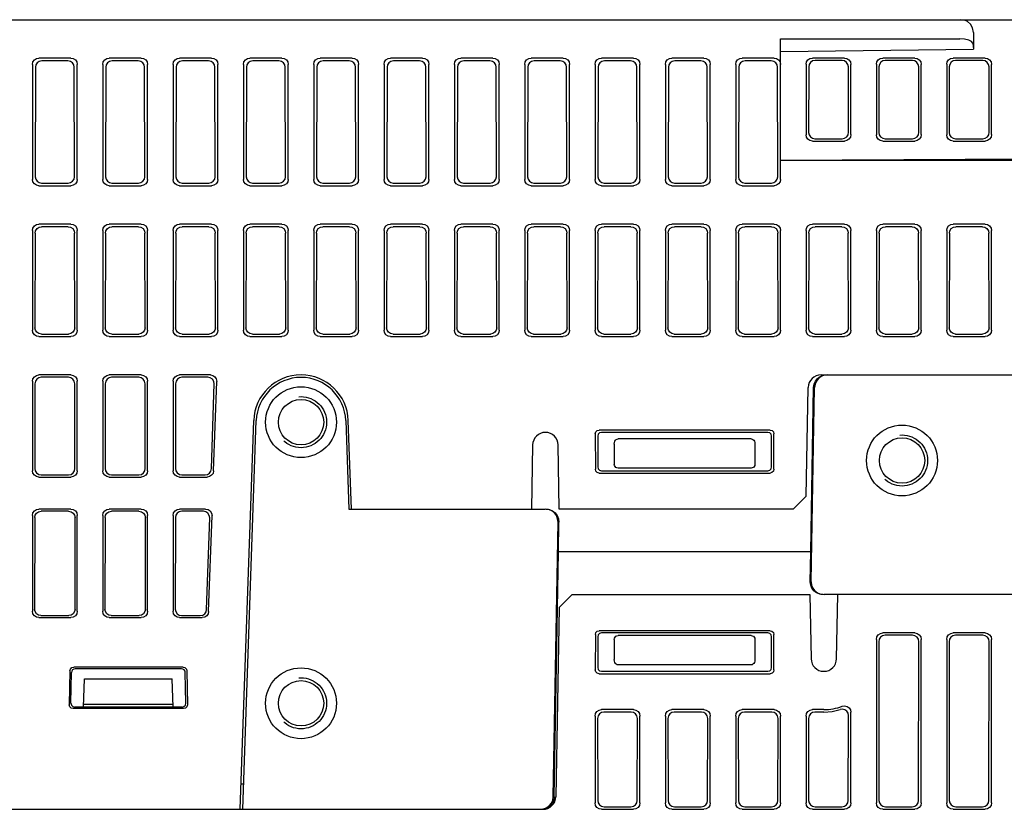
# Model space of a CAD drawing. Extents: x 63 to 814, y 62 to 569.
# Tile 23 of 25: x 640 to 717, y 507 to 569. Entities that reach past the tile are written whole.
import ezdxf

# ---------------------------------------------------------------- set-up
doc = ezdxf.new("R2010")
doc.units = 0
doc.header["$LTSCALE"] = 46.2
doc.linetypes.add('HIDDEN', pattern=[0.2, 0.1, -0.1])
for name, color, linetype in [('ALL_AXIS', 7, 'CONTINUOUS'), ('ALL_FEATURES', 7, 'CONTINUOUS'), ('DEFAULT_2', 8, 'HIDDEN')]:
    doc.layers.add(name, color=color, linetype=linetype)

msp = doc.modelspace()

# ---------------------------------------------------------------- linework, layer by layer
at = {"layer": 'ALL_AXIS', "color": 7, "linetype": 'CONTINUOUS'}
msp.add_line((665.49, 530.7), (665.248, 537.629), dxfattribs=at)
msp.add_arc((661.55, 537.5), 3.7, 2, 178, dxfattribs=at)
at = {"layer": 'ALL_FEATURES', "color": 7, "linetype": 'CONTINUOUS'}
for p, q in [((604.05, 569), (779.05, 569)), ((699.05, 556.498), (699.05, 567.5)), ((699.05, 567.5), (713.084, 567.5)), ((714.131, 568), (714.131, 566.701)), ((714.084, 567.166), (714.131, 566.701)), ((643.552, 566), (641.048, 566)), ((649.052, 566), (646.548, 566)), ((654.552, 566), (652.048, 566)), ((660.052, 566), (657.548, 566)), ((665.552, 566), (663.048, 566)), ((671.052, 566), (668.548, 566)), ((676.552, 566), (674.048, 566)), ((682.052, 566), (679.548, 566)), ((687.552, 566), (685.048, 566)), ((693.052, 566), (690.548, 566)), ((698.552, 566), (696.048, 566)), ((699.05, 566.5), (714.131, 566.701)), ((704.052, 566), (701.548, 566)), ((709.552, 566), (707.048, 566)), ((715.052, 566), (712.548, 566)), ((640.55, 565.502), (640.55, 556.498)), ((640.778, 565.274), (640.765, 556.713)), ((643.323, 565.771), (641.277, 565.771)), ((643.835, 556.713), (643.822, 565.274)), ((644.05, 556.498), (644.05, 565.502)), ((646.05, 565.502), (646.05, 556.498)), ((646.278, 565.274), (646.265, 556.713)), ((648.823, 565.771), (646.777, 565.771)), ((649.335, 556.713), (649.322, 565.274)), ((649.55, 556.498), (649.55, 565.502)), ((651.55, 565.502), (651.55, 556.498)), ((651.778, 565.274), (651.765, 556.713)), ((654.323, 565.771), (652.277, 565.771)), ((654.835, 556.713), (654.822, 565.274)), ((655.05, 556.498), (655.05, 565.502)), ((657.05, 565.502), (657.05, 556.498)), ((657.278, 565.274), (657.265, 556.713)), ((659.823, 565.771), (657.777, 565.771)), ((660.335, 556.713), (660.322, 565.274)), ((660.55, 556.498), (660.55, 565.502)), ((662.55, 565.502), (662.55, 556.498)), ((662.778, 565.274), (662.765, 556.713)), ((665.323, 565.771), (663.277, 565.771)), ((665.835, 556.713), (665.822, 565.274)), ((666.05, 556.498), (666.05, 565.502)), ((668.05, 565.502), (668.05, 556.498)), ((668.278, 565.274), (668.265, 556.713)), ((670.823, 565.771), (668.777, 565.771)), ((671.335, 556.713), (671.322, 565.274)), ((671.55, 556.498), (671.55, 565.502)), ((673.55, 565.502), (673.55, 556.498)), ((673.778, 565.274), (673.765, 556.713)), ((676.323, 565.771), (674.277, 565.771)), ((676.835, 556.713), (676.822, 565.274)), ((677.05, 556.498), (677.05, 565.502)), ((679.05, 565.502), (679.05, 556.498)), ((679.278, 565.274), (679.265, 556.713)), ((681.823, 565.771), (679.777, 565.771)), ((682.335, 556.713), (682.322, 565.274)), ((682.55, 556.498), (682.55, 565.502)), ((684.55, 565.502), (684.55, 556.498)), ((684.778, 565.274), (684.765, 556.713)), ((687.323, 565.771), (685.277, 565.771)), ((687.835, 556.713), (687.822, 565.274)), ((688.05, 556.498), (688.05, 565.502)), ((690.05, 565.502), (690.05, 556.498)), ((690.278, 565.274), (690.265, 556.713)), ((692.823, 565.771), (690.777, 565.771)), ((693.335, 556.713), (693.322, 565.274)), ((693.55, 556.498), (693.55, 565.502)), ((695.55, 565.502), (695.55, 556.498)), ((695.778, 565.274), (695.765, 556.713)), ((698.323, 565.771), (696.277, 565.771)), ((698.835, 556.713), (698.822, 565.274)), ((701.05, 565.509), (701.05, 559.991)), ((701.251, 565.31), (701.243, 560.182)), ((703.862, 565.808), (701.754, 565.808)), ((704.369, 560.188), (704.361, 565.304)), ((704.55, 560.005), (704.55, 565.495)), ((706.55, 565.509), (706.55, 559.991)), ((706.744, 565.317), (706.736, 560.175)), ((709.362, 565.808), (707.243, 565.808)), ((709.869, 560.188), (709.861, 565.304)), ((710.05, 560.005), (710.05, 565.495)), ((712.05, 565.509), (712.05, 559.991)), ((712.244, 565.317), (712.236, 560.175)), ((714.862, 565.808), (712.743, 565.808)), ((715.369, 560.188), (715.361, 565.304)), ((715.55, 560.005), (715.55, 565.495)), ((701.548, 559.5), (704.052, 559.5)), ((701.734, 559.683), (701.763, 559.683)), ((701.763, 559.683), (703.872, 559.683)), ((707.048, 559.5), (709.552, 559.5)), ((707.233, 559.683), (709.372, 559.683)), ((712.548, 559.5), (715.052, 559.5)), ((712.733, 559.683), (714.872, 559.683)), ((699.05, 558), (764.05, 558.349)), ((699.05, 558), (778.666, 558)), ((641.048, 556), (643.552, 556)), ((641.262, 556.214), (643.338, 556.214)), ((646.548, 556), (649.052, 556)), ((646.762, 556.214), (648.838, 556.214)), ((652.048, 556), (654.552, 556)), ((652.262, 556.214), (654.338, 556.214)), ((657.548, 556), (660.052, 556)), ((657.762, 556.214), (659.838, 556.214)), ((663.048, 556), (665.552, 556)), ((663.262, 556.214), (665.338, 556.214)), ((668.548, 556), (671.052, 556)), ((668.762, 556.214), (670.838, 556.214)), ((674.048, 556), (676.552, 556)), ((674.262, 556.214), (676.338, 556.214)), ((679.548, 556), (682.052, 556)), ((679.762, 556.214), (681.838, 556.214)), ((685.048, 556), (687.552, 556)), ((685.262, 556.214), (687.338, 556.214)), ((690.548, 556), (693.052, 556)), ((690.762, 556.214), (692.838, 556.214)), ((696.048, 556), (698.552, 556)), ((696.262, 556.214), (698.338, 556.214)), ((643.552, 553), (641.048, 553)), ((649.052, 553), (646.548, 553)), ((654.552, 553), (652.048, 553)), ((660.052, 553), (657.548, 553)), ((665.552, 553), (663.048, 553)), ((671.052, 553), (668.548, 553)), ((676.552, 553), (674.048, 553)), ((682.052, 553), (679.548, 553)), ((687.552, 553), (685.048, 553)), ((693.052, 553), (690.548, 553)), ((698.552, 553), (696.048, 553)), ((704.052, 553), (701.548, 553)), ((709.552, 553), (707.048, 553)), ((715.052, 553), (712.548, 553)), ((640.55, 552.502), (640.55, 544.698)), ((640.758, 552.294), (640.747, 544.895)), ((643.343, 552.791), (641.257, 552.791)), ((643.853, 544.895), (643.842, 552.294)), ((644.05, 544.698), (644.05, 552.502)), ((646.05, 552.502), (646.05, 544.698)), ((646.258, 552.294), (646.247, 544.895)), ((648.843, 552.791), (646.757, 552.791)), ((649.353, 544.895), (649.342, 552.294)), ((649.55, 544.698), (649.55, 552.502)), ((651.55, 552.502), (651.55, 544.698)), ((651.758, 552.294), (651.747, 544.895)), ((654.343, 552.791), (652.257, 552.791)), ((654.853, 544.895), (654.842, 552.294)), ((655.05, 544.698), (655.05, 552.502)), ((657.05, 552.502), (657.05, 544.698)), ((657.258, 552.294), (657.247, 544.895)), ((659.843, 552.791), (657.757, 552.791)), ((660.353, 544.895), (660.342, 552.294)), ((660.55, 544.698), (660.55, 552.502)), ((662.55, 552.502), (662.55, 544.698)), ((662.758, 552.294), (662.747, 544.895)), ((665.343, 552.791), (663.257, 552.791)), ((665.853, 544.895), (665.842, 552.294)), ((666.05, 544.698), (666.05, 552.502)), ((668.05, 552.502), (668.05, 544.698)), ((668.258, 552.294), (668.247, 544.895)), ((670.843, 552.791), (668.757, 552.791)), ((671.353, 544.895), (671.342, 552.294)), ((671.55, 544.698), (671.55, 552.502)), ((673.55, 552.502), (673.55, 544.698)), ((673.758, 552.294), (673.747, 544.895)), ((676.343, 552.791), (674.257, 552.791)), ((676.853, 544.895), (676.842, 552.294)), ((677.05, 544.698), (677.05, 552.502)), ((679.05, 552.502), (679.05, 544.698)), ((679.258, 552.294), (679.247, 544.895)), ((681.843, 552.791), (679.757, 552.791)), ((682.353, 544.895), (682.342, 552.294)), ((682.55, 544.698), (682.55, 552.502)), ((684.55, 552.502), (684.55, 544.698)), ((684.758, 552.294), (684.747, 544.895)), ((687.343, 552.791), (685.257, 552.791)), ((687.853, 544.895), (687.842, 552.294)), ((688.05, 544.698), (688.05, 552.502)), ((690.05, 552.502), (690.05, 544.698)), ((690.258, 552.294), (690.247, 544.895)), ((692.843, 552.791), (690.757, 552.791)), ((693.353, 544.895), (693.342, 552.294)), ((693.55, 544.698), (693.55, 552.502)), ((695.55, 552.502), (695.55, 544.698)), ((695.758, 552.294), (695.747, 544.895)), ((698.343, 552.791), (696.257, 552.791)), ((698.853, 544.895), (698.842, 552.294)), ((699.05, 544.698), (699.05, 552.502)), ((701.05, 552.502), (701.05, 544.698)), ((701.258, 552.294), (701.247, 544.895)), ((703.843, 552.791), (701.757, 552.791)), ((704.353, 544.895), (704.342, 552.294)), ((704.55, 544.698), (704.55, 552.502)), ((706.55, 552.502), (706.55, 544.698)), ((706.758, 552.294), (706.747, 544.895)), ((709.343, 552.791), (707.257, 552.791)), ((709.853, 544.895), (709.842, 552.294)), ((710.05, 544.698), (710.05, 552.502)), ((712.05, 552.502), (712.05, 544.698)), ((712.258, 552.294), (712.247, 544.895)), ((714.843, 552.791), (712.757, 552.791)), ((715.353, 544.895), (715.342, 552.294)), ((715.55, 544.698), (715.55, 552.502)), ((641.244, 544.396), (643.356, 544.396)), ((646.744, 544.396), (648.856, 544.396)), ((652.244, 544.396), (654.356, 544.396)), ((657.744, 544.396), (659.856, 544.396)), ((663.244, 544.396), (665.356, 544.396)), ((668.744, 544.396), (670.856, 544.396)), ((674.244, 544.396), (676.356, 544.396)), ((679.744, 544.396), (681.856, 544.396)), ((685.244, 544.396), (687.356, 544.396)), ((690.744, 544.396), (692.856, 544.396)), ((696.244, 544.396), (698.356, 544.396)), ((701.744, 544.396), (703.856, 544.396)), ((707.244, 544.396), (709.356, 544.396)), ((712.744, 544.396), (714.856, 544.396)), ((641.048, 544.2), (643.552, 544.2)), ((646.548, 544.2), (649.052, 544.2)), ((652.048, 544.2), (654.552, 544.2)), ((657.548, 544.2), (660.052, 544.2)), ((663.048, 544.2), (665.552, 544.2)), ((668.548, 544.2), (671.052, 544.2)), ((674.048, 544.2), (676.552, 544.2)), ((679.548, 544.2), (682.052, 544.2)), ((685.048, 544.2), (687.552, 544.2)), ((690.548, 544.2), (693.052, 544.2)), ((696.048, 544.2), (698.552, 544.2)), ((701.548, 544.2), (704.052, 544.2)), ((707.048, 544.2), (709.552, 544.2)), ((712.548, 544.2), (715.052, 544.2)), ((640.55, 540.702), (640.55, 533.698)), ((643.552, 541.2), (641.048, 541.2)), ((643.361, 541.009), (641.239, 541.009)), ((644.05, 533.698), (644.05, 540.702)), ((646.05, 540.702), (646.05, 533.698)), ((649.052, 541.2), (646.548, 541.2)), ((648.861, 541.009), (646.739, 541.009)), ((649.55, 533.698), (649.55, 540.702)), ((651.55, 540.702), (651.55, 533.698)), ((654.459, 541.2), (652.048, 541.2)), ((654.262, 541.009), (652.239, 541.009)), ((654.713, 533.681), (654.957, 540.685)), ((702.216, 541.2), (778.279, 541.2)), ((702.717, 541.2), (702.46, 541.167)), ((640.74, 540.512), (640.73, 533.878)), ((643.87, 533.878), (643.86, 540.512)), ((646.24, 540.512), (646.23, 533.878)), ((649.37, 533.878), (649.36, 540.512)), ((651.74, 540.512), (651.73, 533.878)), ((654.539, 533.861), (654.76, 540.495)), ((701.067, 531.7), (701.216, 540.217)), ((701.42, 527.35), (701.637, 540.217)), ((701.451, 525.017), (701.716, 540.217)), ((656.79, 507.2), (657.852, 537.629)), ((656.99, 507.2), (658.052, 537.622)), ((665.048, 537.622), (665.29, 530.7)), ((698.235, 536.884), (684.865, 536.884)), ((698.051, 536.7), (685.049, 536.7)), ((684.566, 536.585), (684.57, 533.819)), ((684.75, 536.401), (684.75, 533.999)), ((696.757, 536.193), (686.343, 536.193)), ((698.35, 533.999), (698.35, 536.401)), ((698.53, 533.819), (698.534, 536.585)), ((679.663, 535.717), (679.575, 530.7)), ((681.75, 530.7), (681.662, 535.717)), ((686.05, 535.779), (686.05, 534.198)), ((697.05, 535.779), (697.05, 534.198)), ((685.048, 533.7), (698.052, 533.7)), ((696.75, 533.898), (686.35, 533.898)), ((641.048, 533.2), (643.552, 533.2)), ((641.227, 533.379), (643.373, 533.379)), ((646.548, 533.2), (649.052, 533.2)), ((646.727, 533.379), (648.873, 533.379)), ((652.048, 533.2), (654.215, 533.2)), ((652.227, 533.379), (654.042, 533.379)), ((684.869, 533.52), (698.231, 533.52)), ((700.05, 530.7), (701.067, 531.7)), ((643.552, 530.7), (641.048, 530.7)), ((649.052, 530.7), (646.548, 530.7)), ((654.093, 530.7), (652.048, 530.7)), ((665.29, 530.7), (680.649, 530.7)), ((700.05, 530.7), (681.75, 530.7)), ((640.55, 530.202), (640.55, 522.698)), ((640.724, 530.028), (640.713, 522.861)), ((643.377, 530.525), (641.223, 530.525)), ((643.887, 522.861), (643.876, 530.028)), ((644.05, 522.698), (644.05, 530.202)), ((646.05, 530.202), (646.05, 522.698)), ((646.224, 530.028), (646.213, 522.861)), ((648.877, 530.525), (646.723, 530.525)), ((649.387, 522.861), (649.376, 530.028)), ((649.55, 522.698), (649.55, 530.202)), ((651.55, 530.202), (651.55, 522.698)), ((651.724, 530.028), (651.713, 522.861)), ((653.912, 530.525), (652.223, 530.525)), ((654.171, 522.844), (654.41, 530.011)), ((654.328, 522.681), (654.59, 530.185)), ((681.274, 508.183), (681.649, 529.683)), ((681.68, 527.35), (681.722, 529.683)), ((681.357, 508.183), (681.68, 527.35)), ((701.42, 527.35), (681.68, 527.35)), ((701.378, 525.017), (701.42, 527.35)), ((682.75, 524), (681.733, 523)), ((682.75, 524), (701.35, 524)), ((701.35, 524), (701.438, 518.983)), ((778.072, 524), (702.451, 524)), ((703.437, 518.983), (703.525, 524)), ((681.733, 523), (681.474, 508.183)), ((641.048, 522.2), (643.552, 522.2)), ((641.21, 522.362), (643.39, 522.362)), ((646.548, 522.2), (649.052, 522.2)), ((646.71, 522.362), (648.89, 522.362)), ((652.048, 522.2), (653.831, 522.2)), ((652.21, 522.362), (653.674, 522.362)), ((684.57, 520.881), (684.566, 518.115)), ((684.75, 520.701), (684.75, 518.299)), ((698.231, 521.18), (684.869, 521.18)), ((698.052, 521), (685.048, 521)), ((696.75, 520.802), (686.35, 520.802)), ((698.35, 518.299), (698.35, 520.701)), ((698.534, 518.115), (698.53, 520.881)), ((709.552, 521), (707.048, 521)), ((709.372, 520.82), (707.228, 520.82)), ((715.052, 521), (712.548, 521)), ((714.872, 520.82), (712.728, 520.82)), ((686.05, 520.502), (686.05, 518.921)), ((697.05, 520.502), (697.05, 518.921)), ((706.55, 520.502), (706.55, 507.698)), ((706.731, 520.321), (706.75, 507.898)), ((709.85, 507.898), (709.869, 520.321)), ((710.05, 507.698), (710.05, 520.502)), ((712.05, 520.502), (712.05, 507.698)), ((712.231, 520.321), (712.25, 507.898)), ((715.35, 507.898), (715.369, 520.321)), ((715.55, 507.698), (715.55, 520.502)), ((652.329, 518.327), (643.771, 518.327)), ((696.757, 518.507), (686.343, 518.507)), ((643.473, 518.033), (643.43, 515.381)), ((643.555, 515.504), (643.597, 517.906)), ((652.203, 518.2), (643.897, 518.2)), ((652.545, 515.504), (652.503, 517.905)), ((652.627, 518.033), (652.67, 515.381)), ((684.865, 517.816), (698.235, 517.816)), ((685.049, 518), (698.051, 518)), ((644.543, 515.2), (644.62, 517.4)), ((644.62, 517.4), (651.48, 517.4)), ((651.557, 515.2), (651.48, 517.4)), ((652.246, 515.2), (643.854, 515.2)), ((651.55, 515.4), (644.55, 515.4)), ((652.371, 515.078), (643.729, 515.078)), ((684.55, 514.502), (684.55, 507.698)), ((687.552, 515), (685.048, 515)), ((687.363, 514.811), (685.237, 514.811)), ((688.05, 507.698), (688.05, 514.502)), ((690.05, 514.502), (690.05, 507.698)), ((693.052, 515), (690.548, 515)), ((692.863, 514.811), (690.737, 514.811)), ((693.55, 507.698), (693.55, 514.502)), ((695.55, 514.502), (695.55, 507.698)), ((698.552, 515), (696.048, 515)), ((698.363, 514.811), (696.237, 514.811)), ((699.05, 507.698), (699.05, 514.502)), ((701.05, 514.502), (701.05, 507.698)), ((702.437, 515), (701.548, 515)), ((702.437, 514.811), (701.737, 514.811)), ((704.35, 507.898), (704.361, 514.534)), ((704.55, 507.698), (704.55, 514.802)), ((684.74, 514.312), (684.75, 507.898)), ((687.85, 507.898), (687.86, 514.312)), ((690.24, 514.312), (690.25, 507.898)), ((693.35, 507.898), (693.36, 514.312)), ((695.74, 514.312), (695.75, 507.898)), ((698.85, 507.898), (698.86, 514.312)), ((701.24, 514.312), (701.25, 507.898)), ((656.859, 509.2), (657.06, 509.2)), ((706.75, 507.898), (706.788, 507.707)), ((637.833, 507.2), (680.474, 507.2)), ((680.273, 507.2), (680.53, 507.233)), ((680.53, 507.233), (680.769, 507.331)), ((685.048, 507.2), (687.552, 507.2)), ((685.248, 507.4), (687.352, 507.4)), ((690.548, 507.2), (693.052, 507.2)), ((690.748, 507.4), (692.852, 507.4)), ((696.048, 507.2), (698.552, 507.2)), ((696.248, 507.4), (698.352, 507.4)), ((701.548, 507.2), (704.052, 507.2)), ((701.748, 507.4), (703.852, 507.4)), ((707.048, 507.2), (709.552, 507.2)), ((707.248, 507.4), (709.352, 507.4)), ((712.548, 507.2), (715.052, 507.2)), ((712.748, 507.4), (714.852, 507.4))]:
    msp.add_line(p, q, dxfattribs=at)
for points in [[(714.131, 568), (714.066, 568.359), (713.903, 568.644), (713.679, 568.845), (713.424, 568.963), (713.161, 569)], [(714.084, 567.166), (713.992, 567.298), (713.765, 567.405), (713.443, 567.476), (713.084, 567.5)], [(640.55, 565.502), (640.588, 565.693), (640.696, 565.854), (640.857, 565.962), (641.048, 566)], [(643.552, 566), (643.743, 565.962), (643.904, 565.854), (644.012, 565.693), (644.05, 565.502)], [(646.05, 565.502), (646.088, 565.693), (646.196, 565.854), (646.357, 565.962), (646.548, 566)], [(649.052, 566), (649.243, 565.962), (649.404, 565.854), (649.512, 565.693), (649.55, 565.502)], [(651.55, 565.502), (651.588, 565.693), (651.696, 565.854), (651.857, 565.962), (652.048, 566)], [(654.552, 566), (654.743, 565.962), (654.904, 565.854), (655.012, 565.693), (655.05, 565.502)], [(657.05, 565.502), (657.088, 565.693), (657.196, 565.854), (657.357, 565.962), (657.548, 566)], [(660.052, 566), (660.243, 565.962), (660.404, 565.854), (660.512, 565.693), (660.55, 565.502)], [(662.55, 565.502), (662.588, 565.693), (662.696, 565.854), (662.857, 565.962), (663.048, 566)], [(665.552, 566), (665.743, 565.962), (665.904, 565.854), (666.012, 565.693), (666.05, 565.502)], [(668.05, 565.502), (668.088, 565.693), (668.196, 565.854), (668.357, 565.962), (668.548, 566)], [(671.052, 566), (671.243, 565.962), (671.404, 565.854), (671.512, 565.693), (671.55, 565.502)], [(673.55, 565.502), (673.588, 565.693), (673.696, 565.854), (673.857, 565.962), (674.048, 566)], [(676.552, 566), (676.743, 565.962), (676.904, 565.854), (677.012, 565.693), (677.05, 565.502)], [(679.05, 565.502), (679.088, 565.693), (679.196, 565.854), (679.357, 565.962), (679.548, 566)], [(682.052, 566), (682.243, 565.962), (682.404, 565.854), (682.512, 565.693), (682.55, 565.502)], [(684.55, 565.502), (684.588, 565.693), (684.696, 565.854), (684.857, 565.962), (685.048, 566)], [(687.552, 566), (687.743, 565.962), (687.904, 565.854), (688.012, 565.693), (688.05, 565.502)], [(690.05, 565.502), (690.088, 565.693), (690.196, 565.854), (690.357, 565.962), (690.548, 566)], [(693.052, 566), (693.243, 565.962), (693.404, 565.854), (693.512, 565.693), (693.55, 565.502)], [(695.55, 565.502), (695.588, 565.693), (695.696, 565.854), (695.857, 565.962), (696.048, 566)], [(698.552, 566), (698.743, 565.962), (698.904, 565.854), (699.012, 565.693), (699.05, 565.502)], [(701.05, 565.509), (701.087, 565.696), (701.193, 565.854), (701.354, 565.962), (701.548, 566)], [(704.052, 566), (704.242, 565.962), (704.404, 565.852), (704.512, 565.688), (704.55, 565.495)], [(706.55, 565.509), (706.587, 565.696), (706.693, 565.854), (706.854, 565.962), (707.048, 566)], [(709.552, 566), (709.742, 565.962), (709.904, 565.852), (710.012, 565.688), (710.05, 565.495)], [(712.05, 565.509), (712.087, 565.696), (712.193, 565.854), (712.354, 565.962), (712.548, 566)], [(715.052, 566), (715.242, 565.962), (715.404, 565.852), (715.512, 565.688), (715.55, 565.495)], [(641.277, 565.771), (641.085, 565.734), (640.924, 565.626), (640.816, 565.465), (640.778, 565.274)], [(643.822, 565.274), (643.784, 565.465), (643.676, 565.626), (643.515, 565.734), (643.323, 565.771)], [(646.777, 565.771), (646.585, 565.734), (646.424, 565.626), (646.316, 565.465), (646.278, 565.274)], [(649.322, 565.274), (649.284, 565.465), (649.176, 565.626), (649.015, 565.734), (648.823, 565.771)], [(652.277, 565.771), (652.085, 565.734), (651.924, 565.626), (651.816, 565.465), (651.778, 565.274)], [(654.822, 565.274), (654.784, 565.465), (654.676, 565.626), (654.515, 565.734), (654.323, 565.771)], [(657.777, 565.771), (657.585, 565.734), (657.424, 565.626), (657.316, 565.465), (657.278, 565.274)], [(660.322, 565.274), (660.284, 565.465), (660.176, 565.626), (660.015, 565.734), (659.823, 565.771)], [(663.277, 565.771), (663.085, 565.734), (662.924, 565.626), (662.816, 565.465), (662.778, 565.274)], [(665.822, 565.274), (665.784, 565.465), (665.676, 565.626), (665.515, 565.734), (665.323, 565.771)], [(668.777, 565.771), (668.585, 565.734), (668.424, 565.626), (668.316, 565.465), (668.278, 565.274)], [(671.322, 565.274), (671.284, 565.465), (671.176, 565.626), (671.015, 565.734), (670.823, 565.771)], [(674.277, 565.771), (674.085, 565.734), (673.924, 565.626), (673.816, 565.465), (673.778, 565.274)], [(676.822, 565.274), (676.784, 565.465), (676.676, 565.626), (676.515, 565.734), (676.323, 565.771)], [(679.777, 565.771), (679.585, 565.734), (679.424, 565.626), (679.316, 565.465), (679.278, 565.274)], [(682.322, 565.274), (682.284, 565.465), (682.176, 565.626), (682.015, 565.734), (681.823, 565.771)], [(685.277, 565.771), (685.085, 565.734), (684.924, 565.626), (684.816, 565.465), (684.778, 565.274)], [(687.822, 565.274), (687.784, 565.465), (687.676, 565.626), (687.515, 565.734), (687.323, 565.771)], [(690.777, 565.771), (690.585, 565.734), (690.424, 565.626), (690.316, 565.465), (690.278, 565.274)], [(693.322, 565.274), (693.284, 565.465), (693.176, 565.626), (693.015, 565.734), (692.823, 565.771)], [(696.277, 565.771), (696.085, 565.734), (695.924, 565.626), (695.816, 565.465), (695.778, 565.274)], [(698.822, 565.274), (698.784, 565.465), (698.676, 565.626), (698.515, 565.734), (698.323, 565.771)], [(701.754, 565.81), (701.554, 565.768), (701.395, 565.66), (701.288, 565.499), (701.251, 565.31)], [(704.361, 565.304), (704.323, 565.496), (704.214, 565.66), (704.053, 565.769), (703.862, 565.808)], [(707.243, 565.808), (707.049, 565.769), (706.887, 565.662), (706.781, 565.504), (706.744, 565.317)], [(709.861, 565.304), (709.823, 565.496), (709.714, 565.66), (709.553, 565.769), (709.362, 565.808)], [(712.743, 565.808), (712.549, 565.769), (712.387, 565.662), (712.281, 565.504), (712.244, 565.317)], [(715.361, 565.304), (715.323, 565.496), (715.214, 565.66), (715.053, 565.769), (714.862, 565.808)], [(701.548, 559.5), (701.354, 559.538), (701.193, 559.646), (701.087, 559.804), (701.05, 559.991)], [(701.243, 560.182), (701.28, 559.992), (701.386, 559.831), (701.545, 559.723), (701.734, 559.683)], [(703.872, 559.683), (704.061, 559.721), (704.223, 559.831), (704.331, 559.995), (704.369, 560.188)], [(704.55, 560.005), (704.512, 559.812), (704.404, 559.648), (704.242, 559.538), (704.052, 559.5)], [(707.048, 559.5), (706.854, 559.538), (706.693, 559.646), (706.587, 559.804), (706.55, 559.991)], [(706.736, 560.175), (706.773, 559.987), (706.878, 559.829), (707.039, 559.721), (707.233, 559.683)], [(709.372, 559.683), (709.561, 559.721), (709.723, 559.831), (709.831, 559.995), (709.869, 560.188)], [(710.05, 560.005), (710.012, 559.812), (709.904, 559.648), (709.742, 559.538), (709.552, 559.5)], [(712.548, 559.5), (712.354, 559.538), (712.193, 559.646), (712.087, 559.804), (712.05, 559.991)], [(712.236, 560.175), (712.273, 559.987), (712.378, 559.829), (712.539, 559.721), (712.733, 559.683)], [(714.872, 559.683), (715.061, 559.721), (715.223, 559.831), (715.331, 559.995), (715.369, 560.188)], [(715.55, 560.005), (715.512, 559.812), (715.404, 559.648), (715.242, 559.538), (715.052, 559.5)], [(640.765, 556.713), (640.802, 556.521), (640.91, 556.36), (641.071, 556.252), (641.262, 556.214)], [(643.338, 556.214), (643.529, 556.252), (643.69, 556.36), (643.798, 556.521), (643.835, 556.713)], [(646.265, 556.713), (646.302, 556.521), (646.41, 556.36), (646.571, 556.252), (646.762, 556.214)], [(648.838, 556.214), (649.029, 556.252), (649.19, 556.36), (649.298, 556.521), (649.335, 556.713)], [(651.765, 556.713), (651.802, 556.521), (651.91, 556.36), (652.071, 556.252), (652.262, 556.214)], [(654.338, 556.214), (654.529, 556.252), (654.69, 556.36), (654.798, 556.521), (654.835, 556.713)], [(657.265, 556.713), (657.302, 556.521), (657.41, 556.36), (657.571, 556.252), (657.762, 556.214)], [(659.838, 556.214), (660.029, 556.252), (660.19, 556.36), (660.298, 556.521), (660.335, 556.713)], [(662.765, 556.713), (662.802, 556.521), (662.91, 556.36), (663.071, 556.252), (663.262, 556.214)], [(665.338, 556.214), (665.529, 556.252), (665.69, 556.36), (665.798, 556.521), (665.835, 556.713)], [(668.265, 556.713), (668.302, 556.521), (668.41, 556.36), (668.571, 556.252), (668.762, 556.214)], [(670.838, 556.214), (671.029, 556.252), (671.19, 556.36), (671.298, 556.521), (671.335, 556.713)], [(673.765, 556.713), (673.802, 556.521), (673.91, 556.36), (674.071, 556.252), (674.262, 556.214)], [(676.338, 556.214), (676.529, 556.252), (676.69, 556.36), (676.798, 556.521), (676.835, 556.713)], [(679.265, 556.713), (679.302, 556.521), (679.41, 556.36), (679.571, 556.252), (679.762, 556.214)], [(681.838, 556.214), (682.029, 556.252), (682.19, 556.36), (682.298, 556.521), (682.335, 556.713)], [(684.765, 556.713), (684.802, 556.521), (684.91, 556.36), (685.071, 556.252), (685.262, 556.214)], [(687.338, 556.214), (687.529, 556.252), (687.69, 556.36), (687.798, 556.521), (687.835, 556.713)], [(690.265, 556.713), (690.302, 556.521), (690.41, 556.36), (690.571, 556.252), (690.762, 556.214)], [(692.838, 556.214), (693.029, 556.252), (693.19, 556.36), (693.298, 556.521), (693.335, 556.713)], [(695.765, 556.713), (695.802, 556.521), (695.91, 556.36), (696.071, 556.252), (696.262, 556.214)], [(698.338, 556.214), (698.529, 556.252), (698.69, 556.36), (698.798, 556.521), (698.835, 556.713)], [(641.048, 556), (640.857, 556.038), (640.696, 556.146), (640.588, 556.307), (640.55, 556.498)], [(644.05, 556.498), (644.012, 556.307), (643.904, 556.146), (643.743, 556.038), (643.552, 556)], [(646.548, 556), (646.357, 556.038), (646.196, 556.146), (646.088, 556.307), (646.05, 556.498)], [(649.55, 556.498), (649.512, 556.307), (649.404, 556.146), (649.243, 556.038), (649.052, 556)], [(652.048, 556), (651.857, 556.038), (651.696, 556.146), (651.588, 556.307), (651.55, 556.498)], [(655.05, 556.498), (655.012, 556.307), (654.904, 556.146), (654.743, 556.038), (654.552, 556)], [(657.548, 556), (657.357, 556.038), (657.196, 556.146), (657.088, 556.307), (657.05, 556.498)], [(660.55, 556.498), (660.512, 556.307), (660.404, 556.146), (660.243, 556.038), (660.052, 556)], [(663.048, 556), (662.857, 556.038), (662.696, 556.146), (662.588, 556.307), (662.55, 556.498)], [(666.05, 556.498), (666.012, 556.307), (665.904, 556.146), (665.743, 556.038), (665.552, 556)], [(668.548, 556), (668.357, 556.038), (668.196, 556.146), (668.088, 556.307), (668.05, 556.498)], [(671.55, 556.498), (671.512, 556.307), (671.404, 556.146), (671.243, 556.038), (671.052, 556)], [(674.048, 556), (673.857, 556.038), (673.696, 556.146), (673.588, 556.307), (673.55, 556.498)], [(677.05, 556.498), (677.012, 556.307), (676.904, 556.146), (676.743, 556.038), (676.552, 556)], [(679.548, 556), (679.357, 556.038), (679.196, 556.146), (679.088, 556.307), (679.05, 556.498)], [(682.55, 556.498), (682.512, 556.307), (682.404, 556.146), (682.243, 556.038), (682.052, 556)], [(685.048, 556), (684.857, 556.038), (684.696, 556.146), (684.588, 556.307), (684.55, 556.498)], [(688.05, 556.498), (688.012, 556.307), (687.904, 556.146), (687.743, 556.038), (687.552, 556)], [(690.548, 556), (690.357, 556.038), (690.196, 556.146), (690.088, 556.307), (690.05, 556.498)], [(693.55, 556.498), (693.512, 556.307), (693.404, 556.146), (693.243, 556.038), (693.052, 556)], [(696.048, 556), (695.857, 556.038), (695.696, 556.146), (695.588, 556.307), (695.55, 556.498)], [(699.05, 556.498), (699.012, 556.307), (698.904, 556.146), (698.743, 556.038), (698.552, 556)], [(640.55, 552.502), (640.588, 552.693), (640.696, 552.854), (640.857, 552.962), (641.048, 553)], [(643.552, 553), (643.743, 552.962), (643.904, 552.854), (644.012, 552.693), (644.05, 552.502)], [(646.05, 552.502), (646.088, 552.693), (646.196, 552.854), (646.357, 552.962), (646.548, 553)], [(649.052, 553), (649.243, 552.962), (649.404, 552.854), (649.512, 552.693), (649.55, 552.502)], [(651.55, 552.502), (651.588, 552.693), (651.696, 552.854), (651.857, 552.962), (652.048, 553)], [(654.552, 553), (654.743, 552.962), (654.904, 552.854), (655.012, 552.693), (655.05, 552.502)], [(657.05, 552.502), (657.088, 552.693), (657.196, 552.854), (657.357, 552.962), (657.548, 553)], [(660.052, 553), (660.243, 552.962), (660.404, 552.854), (660.512, 552.693), (660.55, 552.502)], [(662.55, 552.502), (662.588, 552.693), (662.696, 552.854), (662.857, 552.962), (663.048, 553)], [(665.552, 553), (665.743, 552.962), (665.904, 552.854), (666.012, 552.693), (666.05, 552.502)], [(668.05, 552.502), (668.088, 552.693), (668.196, 552.854), (668.357, 552.962), (668.548, 553)], [(671.052, 553), (671.243, 552.962), (671.404, 552.854), (671.512, 552.693), (671.55, 552.502)], [(673.55, 552.502), (673.588, 552.693), (673.696, 552.854), (673.857, 552.962), (674.048, 553)], [(676.552, 553), (676.743, 552.962), (676.904, 552.854), (677.012, 552.693), (677.05, 552.502)], [(679.05, 552.502), (679.088, 552.693), (679.196, 552.854), (679.357, 552.962), (679.548, 553)], [(682.052, 553), (682.243, 552.962), (682.404, 552.854), (682.512, 552.693), (682.55, 552.502)], [(684.55, 552.502), (684.588, 552.693), (684.696, 552.854), (684.857, 552.962), (685.048, 553)], [(687.552, 553), (687.743, 552.962), (687.904, 552.854), (688.012, 552.693), (688.05, 552.502)], [(690.05, 552.502), (690.088, 552.693), (690.196, 552.854), (690.357, 552.962), (690.548, 553)], [(693.052, 553), (693.243, 552.962), (693.404, 552.854), (693.512, 552.693), (693.55, 552.502)], [(695.55, 552.502), (695.588, 552.693), (695.696, 552.854), (695.857, 552.962), (696.048, 553)], [(698.552, 553), (698.743, 552.962), (698.904, 552.854), (699.012, 552.693), (699.05, 552.502)], [(701.05, 552.502), (701.088, 552.693), (701.196, 552.854), (701.357, 552.962), (701.548, 553)], [(704.052, 553), (704.243, 552.962), (704.404, 552.854), (704.512, 552.693), (704.55, 552.502)], [(706.55, 552.502), (706.588, 552.693), (706.696, 552.854), (706.857, 552.962), (707.048, 553)], [(709.552, 553), (709.743, 552.962), (709.904, 552.854), (710.012, 552.693), (710.05, 552.502)], [(712.05, 552.502), (712.088, 552.693), (712.196, 552.854), (712.357, 552.962), (712.548, 553)], [(715.052, 553), (715.243, 552.962), (715.404, 552.854), (715.512, 552.693), (715.55, 552.502)], [(640.758, 552.294), (640.796, 552.485), (640.904, 552.646), (641.066, 552.753), (641.257, 552.791)], [(643.343, 552.791), (643.534, 552.753), (643.696, 552.646), (643.804, 552.485), (643.842, 552.294)], [(646.258, 552.294), (646.296, 552.485), (646.404, 552.646), (646.566, 552.753), (646.757, 552.791)], [(648.843, 552.791), (649.034, 552.753), (649.196, 552.646), (649.304, 552.485), (649.342, 552.294)], [(651.758, 552.294), (651.796, 552.485), (651.904, 552.646), (652.066, 552.753), (652.257, 552.791)], [(654.343, 552.791), (654.534, 552.753), (654.696, 552.646), (654.804, 552.485), (654.842, 552.294)], [(657.258, 552.294), (657.296, 552.485), (657.404, 552.646), (657.566, 552.753), (657.757, 552.791)], [(659.843, 552.791), (660.034, 552.753), (660.196, 552.646), (660.304, 552.485), (660.342, 552.294)], [(662.758, 552.294), (662.796, 552.485), (662.904, 552.646), (663.066, 552.753), (663.257, 552.791)], [(665.343, 552.791), (665.534, 552.753), (665.696, 552.646), (665.804, 552.485), (665.842, 552.294)], [(668.258, 552.294), (668.296, 552.485), (668.404, 552.646), (668.566, 552.753), (668.757, 552.791)], [(670.843, 552.791), (671.034, 552.753), (671.196, 552.646), (671.304, 552.485), (671.342, 552.294)], [(673.758, 552.294), (673.796, 552.485), (673.904, 552.646), (674.066, 552.753), (674.257, 552.791)], [(676.343, 552.791), (676.534, 552.753), (676.696, 552.646), (676.804, 552.485), (676.842, 552.294)], [(679.258, 552.294), (679.296, 552.485), (679.404, 552.646), (679.566, 552.753), (679.757, 552.791)], [(681.843, 552.791), (682.034, 552.753), (682.196, 552.646), (682.304, 552.485), (682.342, 552.294)], [(684.758, 552.294), (684.796, 552.485), (684.904, 552.646), (685.066, 552.753), (685.257, 552.791)], [(687.343, 552.791), (687.534, 552.753), (687.696, 552.646), (687.804, 552.485), (687.842, 552.294)], [(690.258, 552.294), (690.296, 552.485), (690.404, 552.646), (690.566, 552.753), (690.757, 552.791)], [(692.843, 552.791), (693.034, 552.753), (693.196, 552.646), (693.304, 552.485), (693.342, 552.294)], [(695.758, 552.294), (695.796, 552.485), (695.904, 552.646), (696.066, 552.753), (696.257, 552.791)], [(698.343, 552.791), (698.534, 552.753), (698.696, 552.646), (698.804, 552.485), (698.842, 552.294)], [(701.258, 552.294), (701.296, 552.485), (701.404, 552.646), (701.566, 552.753), (701.757, 552.791)], [(703.843, 552.791), (704.034, 552.753), (704.196, 552.646), (704.304, 552.485), (704.342, 552.294)], [(706.758, 552.294), (706.796, 552.485), (706.904, 552.646), (707.066, 552.753), (707.257, 552.791)], [(709.343, 552.791), (709.534, 552.753), (709.696, 552.646), (709.804, 552.485), (709.842, 552.294)], [(712.258, 552.294), (712.296, 552.485), (712.404, 552.646), (712.566, 552.753), (712.757, 552.791)], [(714.843, 552.791), (715.034, 552.753), (715.196, 552.646), (715.304, 552.485), (715.342, 552.294)], [(641.048, 544.2), (640.857, 544.238), (640.696, 544.346), (640.588, 544.507), (640.55, 544.698)], [(641.244, 544.396), (641.053, 544.434), (640.892, 544.542), (640.784, 544.703), (640.747, 544.895)], [(643.853, 544.895), (643.816, 544.703), (643.708, 544.542), (643.547, 544.434), (643.356, 544.396)], [(644.05, 544.698), (644.012, 544.507), (643.904, 544.346), (643.743, 544.238), (643.552, 544.2)], [(646.548, 544.2), (646.357, 544.238), (646.196, 544.346), (646.088, 544.507), (646.05, 544.698)], [(646.744, 544.396), (646.553, 544.434), (646.392, 544.542), (646.284, 544.703), (646.247, 544.895)], [(649.353, 544.895), (649.316, 544.703), (649.208, 544.542), (649.047, 544.434), (648.856, 544.396)], [(649.55, 544.698), (649.512, 544.507), (649.404, 544.346), (649.243, 544.238), (649.052, 544.2)], [(652.048, 544.2), (651.857, 544.238), (651.696, 544.346), (651.588, 544.507), (651.55, 544.698)], [(652.244, 544.396), (652.053, 544.434), (651.892, 544.542), (651.784, 544.703), (651.747, 544.895)], [(654.853, 544.895), (654.816, 544.703), (654.708, 544.542), (654.547, 544.434), (654.356, 544.396)], [(655.05, 544.698), (655.012, 544.507), (654.904, 544.346), (654.743, 544.238), (654.552, 544.2)], [(657.548, 544.2), (657.357, 544.238), (657.196, 544.346), (657.088, 544.507), (657.05, 544.698)], [(657.744, 544.396), (657.553, 544.434), (657.392, 544.542), (657.284, 544.703), (657.247, 544.895)], [(660.353, 544.895), (660.316, 544.703), (660.208, 544.542), (660.047, 544.434), (659.856, 544.396)], [(660.55, 544.698), (660.512, 544.507), (660.404, 544.346), (660.243, 544.238), (660.052, 544.2)], [(663.048, 544.2), (662.857, 544.238), (662.696, 544.346), (662.588, 544.507), (662.55, 544.698)], [(663.244, 544.396), (663.053, 544.434), (662.892, 544.542), (662.784, 544.703), (662.747, 544.895)], [(665.853, 544.895), (665.816, 544.703), (665.708, 544.542), (665.547, 544.434), (665.356, 544.396)], [(666.05, 544.698), (666.012, 544.507), (665.904, 544.346), (665.743, 544.238), (665.552, 544.2)], [(668.548, 544.2), (668.357, 544.238), (668.196, 544.346), (668.088, 544.507), (668.05, 544.698)], [(668.744, 544.396), (668.553, 544.434), (668.392, 544.542), (668.284, 544.703), (668.247, 544.895)], [(671.353, 544.895), (671.316, 544.703), (671.208, 544.542), (671.047, 544.434), (670.856, 544.396)], [(671.55, 544.698), (671.512, 544.507), (671.404, 544.346), (671.243, 544.238), (671.052, 544.2)], [(674.048, 544.2), (673.857, 544.238), (673.696, 544.346), (673.588, 544.507), (673.55, 544.698)], [(674.244, 544.396), (674.053, 544.434), (673.892, 544.542), (673.784, 544.703), (673.747, 544.895)], [(676.853, 544.895), (676.816, 544.703), (676.708, 544.542), (676.547, 544.434), (676.356, 544.396)], [(677.05, 544.698), (677.012, 544.507), (676.904, 544.346), (676.743, 544.238), (676.552, 544.2)], [(679.548, 544.2), (679.357, 544.238), (679.196, 544.346), (679.088, 544.507), (679.05, 544.698)], [(679.744, 544.396), (679.553, 544.434), (679.392, 544.542), (679.284, 544.703), (679.247, 544.895)], [(682.353, 544.895), (682.316, 544.703), (682.208, 544.542), (682.047, 544.434), (681.856, 544.396)], [(682.55, 544.698), (682.512, 544.507), (682.404, 544.346), (682.243, 544.238), (682.052, 544.2)], [(685.048, 544.2), (684.857, 544.238), (684.696, 544.346), (684.588, 544.507), (684.55, 544.698)], [(685.244, 544.396), (685.053, 544.434), (684.892, 544.542), (684.784, 544.703), (684.747, 544.895)], [(687.853, 544.895), (687.816, 544.703), (687.708, 544.542), (687.547, 544.434), (687.356, 544.396)], [(688.05, 544.698), (688.012, 544.507), (687.904, 544.346), (687.743, 544.238), (687.552, 544.2)], [(690.548, 544.2), (690.357, 544.238), (690.196, 544.346), (690.088, 544.507), (690.05, 544.698)], [(690.744, 544.396), (690.553, 544.434), (690.392, 544.542), (690.284, 544.703), (690.247, 544.895)], [(693.353, 544.895), (693.316, 544.703), (693.208, 544.542), (693.047, 544.434), (692.856, 544.396)], [(693.55, 544.698), (693.512, 544.507), (693.404, 544.346), (693.243, 544.238), (693.052, 544.2)], [(696.048, 544.2), (695.857, 544.238), (695.696, 544.346), (695.588, 544.507), (695.55, 544.698)], [(696.244, 544.396), (696.053, 544.434), (695.892, 544.542), (695.784, 544.703), (695.747, 544.895)], [(698.853, 544.895), (698.816, 544.703), (698.708, 544.542), (698.547, 544.434), (698.356, 544.396)], [(699.05, 544.698), (699.012, 544.507), (698.904, 544.346), (698.743, 544.238), (698.552, 544.2)], [(701.548, 544.2), (701.357, 544.238), (701.196, 544.346), (701.088, 544.507), (701.05, 544.698)], [(701.744, 544.396), (701.553, 544.434), (701.392, 544.542), (701.284, 544.703), (701.247, 544.895)], [(704.353, 544.895), (704.316, 544.703), (704.208, 544.542), (704.047, 544.434), (703.856, 544.396)], [(704.55, 544.698), (704.512, 544.507), (704.404, 544.346), (704.243, 544.238), (704.052, 544.2)], [(707.048, 544.2), (706.857, 544.238), (706.696, 544.346), (706.588, 544.507), (706.55, 544.698)], [(707.244, 544.396), (707.053, 544.434), (706.892, 544.542), (706.784, 544.703), (706.747, 544.895)], [(709.853, 544.895), (709.816, 544.703), (709.708, 544.542), (709.547, 544.434), (709.356, 544.396)], [(710.05, 544.698), (710.012, 544.507), (709.904, 544.346), (709.743, 544.238), (709.552, 544.2)], [(712.548, 544.2), (712.357, 544.238), (712.196, 544.346), (712.088, 544.507), (712.05, 544.698)], [(712.744, 544.396), (712.553, 544.434), (712.392, 544.542), (712.284, 544.703), (712.247, 544.895)], [(715.353, 544.895), (715.316, 544.703), (715.208, 544.542), (715.047, 544.434), (714.856, 544.396)], [(715.55, 544.698), (715.512, 544.507), (715.404, 544.346), (715.243, 544.238), (715.052, 544.2)], [(640.55, 540.702), (640.588, 540.893), (640.696, 541.054), (640.857, 541.162), (641.048, 541.2)], [(641.239, 541.009), (641.048, 540.971), (640.886, 540.864), (640.778, 540.703), (640.74, 540.512)], [(643.86, 540.512), (643.822, 540.703), (643.714, 540.864), (643.552, 540.971), (643.361, 541.009)], [(643.552, 541.2), (643.743, 541.162), (643.904, 541.054), (644.012, 540.893), (644.05, 540.702)], [(646.05, 540.702), (646.088, 540.893), (646.196, 541.054), (646.357, 541.162), (646.548, 541.2)], [(646.739, 541.009), (646.548, 540.971), (646.386, 540.864), (646.278, 540.703), (646.24, 540.512)], [(649.36, 540.512), (649.322, 540.703), (649.214, 540.864), (649.052, 540.971), (648.861, 541.009)], [(649.052, 541.2), (649.243, 541.162), (649.404, 541.054), (649.512, 540.893), (649.55, 540.702)], [(651.55, 540.702), (651.588, 540.893), (651.696, 541.054), (651.857, 541.162), (652.048, 541.2)], [(652.239, 541.009), (652.048, 540.971), (651.886, 540.864), (651.778, 540.703), (651.74, 540.512)], [(654.76, 540.495), (654.727, 540.691), (654.621, 540.858), (654.457, 540.97), (654.262, 541.009)], [(654.459, 541.2), (654.654, 541.16), (654.818, 541.048), (654.924, 540.881), (654.957, 540.685)], [(701.637, 540.217), (701.675, 540.473), (701.776, 540.71), (701.936, 540.913)], [(702.015, 540.913), (701.856, 540.71), (701.754, 540.473), (701.716, 540.217)], [(701.936, 540.913), (702.142, 541.069), (702.381, 541.167)], [(702.46, 541.167), (702.221, 541.069), (702.015, 540.913)], [(684.566, 536.585), (684.606, 536.735), (684.715, 536.844), (684.865, 536.884)], [(685.049, 536.7), (684.899, 536.66), (684.79, 536.551), (684.75, 536.401)], [(698.35, 536.401), (698.31, 536.551), (698.201, 536.66), (698.051, 536.7)], [(698.235, 536.884), (698.385, 536.844), (698.494, 536.735), (698.534, 536.585)], [(686.05, 535.779), (686.062, 535.897), (686.095, 536), (686.143, 536.083), (686.204, 536.144), (686.272, 536.181), (686.343, 536.193)], [(696.757, 536.193), (696.828, 536.181), (696.896, 536.144), (696.957, 536.083), (697.005, 536), (697.038, 535.897), (697.05, 535.779)], [(641.048, 533.2), (640.857, 533.238), (640.696, 533.346), (640.588, 533.507), (640.55, 533.698)], [(640.73, 533.878), (640.768, 533.686), (640.875, 533.525), (641.036, 533.417), (641.227, 533.379)], [(643.373, 533.379), (643.564, 533.417), (643.725, 533.525), (643.832, 533.686), (643.87, 533.878)], [(644.05, 533.698), (644.012, 533.507), (643.904, 533.346), (643.743, 533.238), (643.552, 533.2)], [(646.548, 533.2), (646.357, 533.238), (646.196, 533.346), (646.088, 533.507), (646.05, 533.698)], [(646.23, 533.878), (646.268, 533.686), (646.375, 533.525), (646.536, 533.417), (646.727, 533.379)], [(648.873, 533.379), (649.064, 533.417), (649.225, 533.525), (649.332, 533.686), (649.37, 533.878)], [(649.55, 533.698), (649.512, 533.507), (649.404, 533.346), (649.243, 533.238), (649.052, 533.2)], [(652.048, 533.2), (651.857, 533.238), (651.696, 533.346), (651.588, 533.507), (651.55, 533.698)], [(651.73, 533.878), (651.768, 533.686), (651.875, 533.525), (652.036, 533.417), (652.227, 533.379)], [(654.042, 533.379), (654.229, 533.415), (654.388, 533.519), (654.496, 533.674), (654.539, 533.861)], [(654.713, 533.681), (654.67, 533.495), (654.561, 533.34), (654.402, 533.236), (654.215, 533.2)], [(684.869, 533.52), (684.72, 533.56), (684.61, 533.669), (684.57, 533.819)], [(684.75, 533.999), (684.79, 533.849), (684.899, 533.74), (685.048, 533.7)], [(686.35, 533.898), (686.257, 533.913), (686.174, 533.955), (686.107, 534.022), (686.065, 534.105), (686.05, 534.198)], [(697.05, 534.198), (697.035, 534.105), (696.993, 534.022), (696.926, 533.955), (696.843, 533.913), (696.75, 533.898)], [(698.052, 533.7), (698.201, 533.74), (698.31, 533.849), (698.35, 533.999)], [(698.53, 533.819), (698.49, 533.669), (698.38, 533.56), (698.231, 533.52)], [(640.55, 530.202), (640.588, 530.393), (640.696, 530.554), (640.857, 530.662), (641.048, 530.7)], [(643.552, 530.7), (643.743, 530.662), (643.904, 530.554), (644.012, 530.393), (644.05, 530.202)], [(646.05, 530.202), (646.088, 530.393), (646.196, 530.554), (646.357, 530.662), (646.548, 530.7)], [(649.052, 530.7), (649.243, 530.662), (649.404, 530.554), (649.512, 530.393), (649.55, 530.202)], [(651.55, 530.202), (651.588, 530.393), (651.696, 530.554), (651.857, 530.662), (652.048, 530.7)], [(654.093, 530.7), (654.288, 530.66), (654.451, 530.548), (654.558, 530.381), (654.59, 530.185)], [(681.649, 529.683), (681.619, 529.945), (681.521, 530.19), (681.363, 530.401), (681.154, 530.563), (680.911, 530.665), (680.649, 530.7)], [(680.722, 530.7), (680.984, 530.665), (681.227, 530.563), (681.436, 530.401), (681.594, 530.19), (681.692, 529.945), (681.722, 529.683)], [(640.724, 530.028), (640.762, 530.219), (640.87, 530.38), (641.032, 530.487), (641.223, 530.525)], [(643.377, 530.525), (643.568, 530.487), (643.73, 530.38), (643.838, 530.219), (643.876, 530.028)], [(646.224, 530.028), (646.262, 530.219), (646.37, 530.38), (646.532, 530.487), (646.723, 530.525)], [(648.877, 530.525), (649.068, 530.487), (649.23, 530.38), (649.338, 530.219), (649.376, 530.028)], [(652.223, 530.525), (652.032, 530.487), (651.87, 530.38), (651.762, 530.219), (651.724, 530.028)], [(654.41, 530.011), (654.377, 530.207), (654.271, 530.374), (654.107, 530.486), (653.912, 530.525)], [(702.378, 524), (702.116, 524.035), (701.873, 524.137), (701.664, 524.299), (701.506, 524.51), (701.408, 524.755), (701.378, 525.017)], [(701.451, 525.017), (701.481, 524.755), (701.579, 524.51), (701.737, 524.299), (701.946, 524.137), (702.189, 524.035), (702.451, 524)], [(641.21, 522.362), (641.019, 522.4), (640.858, 522.508), (640.751, 522.67), (640.713, 522.861)], [(643.887, 522.861), (643.849, 522.67), (643.742, 522.508), (643.581, 522.4), (643.39, 522.362)], [(646.71, 522.362), (646.519, 522.4), (646.358, 522.508), (646.251, 522.67), (646.213, 522.861)], [(649.387, 522.861), (649.349, 522.67), (649.242, 522.508), (649.081, 522.4), (648.89, 522.362)], [(651.713, 522.861), (651.751, 522.67), (651.858, 522.508), (652.019, 522.4), (652.21, 522.362)], [(653.674, 522.362), (653.861, 522.399), (654.02, 522.502), (654.128, 522.658), (654.171, 522.844)], [(641.048, 522.2), (640.857, 522.238), (640.696, 522.346), (640.588, 522.507), (640.55, 522.698)], [(644.05, 522.698), (644.012, 522.507), (643.904, 522.346), (643.743, 522.238), (643.552, 522.2)], [(646.548, 522.2), (646.357, 522.238), (646.196, 522.346), (646.088, 522.507), (646.05, 522.698)], [(649.55, 522.698), (649.512, 522.507), (649.404, 522.346), (649.243, 522.238), (649.052, 522.2)], [(652.048, 522.2), (651.857, 522.238), (651.696, 522.346), (651.588, 522.507), (651.55, 522.698)], [(654.328, 522.681), (654.286, 522.495), (654.177, 522.34), (654.018, 522.236), (653.831, 522.2)], [(684.57, 520.881), (684.61, 521.031), (684.72, 521.14), (684.869, 521.18)], [(685.048, 521), (684.899, 520.96), (684.79, 520.851), (684.75, 520.701)], [(686.05, 520.502), (686.065, 520.595), (686.107, 520.678), (686.174, 520.745), (686.257, 520.787), (686.35, 520.802)], [(696.75, 520.802), (696.843, 520.787), (696.926, 520.745), (696.993, 520.678), (697.035, 520.595), (697.05, 520.502)], [(698.35, 520.701), (698.31, 520.851), (698.201, 520.96), (698.052, 521)], [(698.231, 521.18), (698.38, 521.14), (698.49, 521.031), (698.53, 520.881)], [(706.55, 520.502), (706.588, 520.693), (706.696, 520.854), (706.857, 520.962), (707.048, 521)], [(707.228, 520.82), (707.037, 520.782), (706.876, 520.674), (706.768, 520.513), (706.731, 520.321)], [(709.869, 520.321), (709.832, 520.513), (709.724, 520.674), (709.563, 520.782), (709.372, 520.82)], [(709.552, 521), (709.743, 520.962), (709.904, 520.854), (710.012, 520.693), (710.05, 520.502)], [(712.05, 520.502), (712.088, 520.693), (712.196, 520.854), (712.357, 520.962), (712.548, 521)], [(712.728, 520.82), (712.537, 520.782), (712.376, 520.674), (712.268, 520.513), (712.231, 520.321)], [(715.369, 520.321), (715.332, 520.513), (715.224, 520.674), (715.063, 520.782), (714.872, 520.82)], [(715.052, 521), (715.243, 520.962), (715.404, 520.854), (715.512, 520.693), (715.55, 520.502)], [(643.473, 518.033), (643.514, 518.181), (643.623, 518.288), (643.771, 518.327)], [(652.329, 518.327), (652.477, 518.288), (652.586, 518.181), (652.627, 518.033)], [(684.75, 518.299), (684.79, 518.149), (684.899, 518.04), (685.049, 518)], [(686.343, 518.507), (686.272, 518.519), (686.204, 518.556), (686.143, 518.617), (686.095, 518.7), (686.062, 518.803), (686.05, 518.921)], [(697.05, 518.921), (697.038, 518.803), (697.005, 518.7), (696.957, 518.617), (696.896, 518.556), (696.828, 518.519), (696.757, 518.507)], [(698.051, 518), (698.201, 518.04), (698.31, 518.149), (698.35, 518.299)], [(684.865, 517.816), (684.715, 517.856), (684.606, 517.965), (684.566, 518.115)], [(698.534, 518.115), (698.494, 517.965), (698.385, 517.856), (698.235, 517.816)], [(643.729, 515.078), (643.578, 515.118), (643.469, 515.229), (643.43, 515.381)], [(643.555, 515.504), (643.594, 515.352), (643.703, 515.241), (643.854, 515.2)], [(652.246, 515.2), (652.397, 515.241), (652.506, 515.352), (652.545, 515.504)], [(652.67, 515.381), (652.631, 515.229), (652.522, 515.118), (652.371, 515.078)], [(703.873, 515.267), (704.061, 515.3), (704.25, 515.26), (704.406, 515.153), (704.514, 514.989), (704.55, 514.802)], [(684.55, 514.502), (684.588, 514.693), (684.696, 514.854), (684.857, 514.962), (685.048, 515)], [(685.237, 514.811), (685.046, 514.773), (684.885, 514.665), (684.777, 514.504), (684.74, 514.312)], [(687.86, 514.312), (687.823, 514.504), (687.715, 514.665), (687.554, 514.773), (687.363, 514.811)], [(687.552, 515), (687.743, 514.962), (687.904, 514.854), (688.012, 514.693), (688.05, 514.502)], [(690.05, 514.502), (690.088, 514.693), (690.196, 514.854), (690.357, 514.962), (690.548, 515)], [(690.737, 514.811), (690.546, 514.773), (690.385, 514.665), (690.277, 514.504), (690.24, 514.312)], [(693.36, 514.312), (693.323, 514.504), (693.215, 514.665), (693.054, 514.773), (692.863, 514.811)], [(693.052, 515), (693.243, 514.962), (693.404, 514.854), (693.512, 514.693), (693.55, 514.502)], [(695.55, 514.502), (695.588, 514.693), (695.696, 514.854), (695.857, 514.962), (696.048, 515)], [(696.237, 514.811), (696.046, 514.773), (695.885, 514.665), (695.777, 514.504), (695.74, 514.312)], [(698.86, 514.312), (698.823, 514.504), (698.715, 514.665), (698.554, 514.773), (698.363, 514.811)], [(698.552, 515), (698.743, 514.962), (698.904, 514.854), (699.012, 514.693), (699.05, 514.502)], [(701.05, 514.502), (701.088, 514.693), (701.196, 514.854), (701.357, 514.962), (701.548, 515)], [(701.737, 514.811), (701.546, 514.773), (701.385, 514.665), (701.277, 514.504), (701.24, 514.312)], [(702.437, 514.811), (703.082, 514.861), (703.712, 515.01)], [(704.361, 514.534), (704.327, 514.717), (704.226, 514.877), (704.078, 514.985), (703.895, 515.033), (703.712, 515.01)], [(680.769, 507.331), (680.975, 507.487), (681.134, 507.69), (681.236, 507.927), (681.274, 508.183)], [(681.357, 508.183), (681.319, 507.927), (681.217, 507.69), (681.058, 507.487), (680.852, 507.331)], [(685.048, 507.2), (684.857, 507.238), (684.696, 507.346), (684.588, 507.507), (684.55, 507.698)], [(684.75, 507.898), (684.788, 507.707), (684.896, 507.546), (685.057, 507.438), (685.248, 507.4)], [(687.352, 507.4), (687.543, 507.438), (687.704, 507.546), (687.812, 507.707), (687.85, 507.898)], [(688.05, 507.698), (688.012, 507.507), (687.904, 507.346), (687.743, 507.238), (687.552, 507.2)], [(690.548, 507.2), (690.357, 507.238), (690.196, 507.346), (690.088, 507.507), (690.05, 507.698)], [(690.25, 507.898), (690.288, 507.707), (690.396, 507.546), (690.557, 507.438), (690.748, 507.4)], [(692.852, 507.4), (693.043, 507.438), (693.204, 507.546), (693.312, 507.707), (693.35, 507.898)], [(693.55, 507.698), (693.512, 507.507), (693.404, 507.346), (693.243, 507.238), (693.052, 507.2)], [(696.048, 507.2), (695.857, 507.238), (695.696, 507.346), (695.588, 507.507), (695.55, 507.698)], [(695.75, 507.898), (695.788, 507.707), (695.896, 507.546), (696.057, 507.438), (696.248, 507.4)], [(698.352, 507.4), (698.543, 507.438), (698.704, 507.546), (698.812, 507.707), (698.85, 507.898)], [(699.05, 507.698), (699.012, 507.507), (698.904, 507.346), (698.743, 507.238), (698.552, 507.2)], [(701.548, 507.2), (701.357, 507.238), (701.196, 507.346), (701.088, 507.507), (701.05, 507.698)], [(701.25, 507.898), (701.288, 507.707), (701.396, 507.546), (701.557, 507.438), (701.748, 507.4)], [(703.852, 507.4), (704.043, 507.438), (704.204, 507.546), (704.312, 507.707), (704.35, 507.898)], [(704.55, 507.698), (704.512, 507.507), (704.404, 507.346), (704.243, 507.238), (704.052, 507.2)], [(707.048, 507.2), (706.857, 507.238), (706.696, 507.346), (706.588, 507.507), (706.55, 507.698)], [(706.788, 507.707), (706.896, 507.546), (707.057, 507.438), (707.248, 507.4)], [(709.352, 507.4), (709.543, 507.438), (709.704, 507.546), (709.812, 507.707), (709.85, 507.898)], [(710.05, 507.698), (710.012, 507.507), (709.904, 507.346), (709.743, 507.238), (709.552, 507.2)], [(712.548, 507.2), (712.357, 507.238), (712.196, 507.346), (712.088, 507.507), (712.05, 507.698)], [(712.25, 507.898), (712.288, 507.707), (712.396, 507.546), (712.557, 507.438), (712.748, 507.4)], [(714.852, 507.4), (715.043, 507.438), (715.204, 507.546), (715.312, 507.707), (715.35, 507.898)], [(715.55, 507.698), (715.512, 507.507), (715.404, 507.346), (715.243, 507.238), (715.052, 507.2)], [(680.852, 507.331), (680.613, 507.233), (680.472, 507.215)]]:
    msp.add_lwpolyline(points, dxfattribs=at)
for centre, radius in [((661.55, 537.5), 2.772), ((661.55, 537.5), 1.772), ((708.55, 534.5), 2.772), ((708.55, 534.5), 1.772), ((661.55, 515.5), 2.772), ((661.55, 515.5), 1.772)]:
    msp.add_circle(centre, radius, dxfattribs=at)
for centre, radius, start, end in [((661.55, 537.5), 3.5, 2, 178), ((702.216, 540.2), 1, 90, 179), ((680.663, 535.7), 1, 1, 179), ((702.437, 519), 1, 181, 359), ((643.897, 517.9), 0.3, 90, 179), ((652.203, 517.9), 0.3, 1, 90), ((702.437, 519), 4, 270, 291.03413), ((680.474, 508.2), 1, 270, 359)]:
    msp.add_arc(centre, radius, start, end, dxfattribs=at)
at = {"layer": 'DEFAULT_2', "color": 8, "linetype": 'HIDDEN'}
for centre in [(661.55, 537.5), (708.55, 534.5), (661.55, 515.5)]:
    msp.add_circle(centre, 2, dxfattribs=at)

doc.saveas('drawing.dxf')
